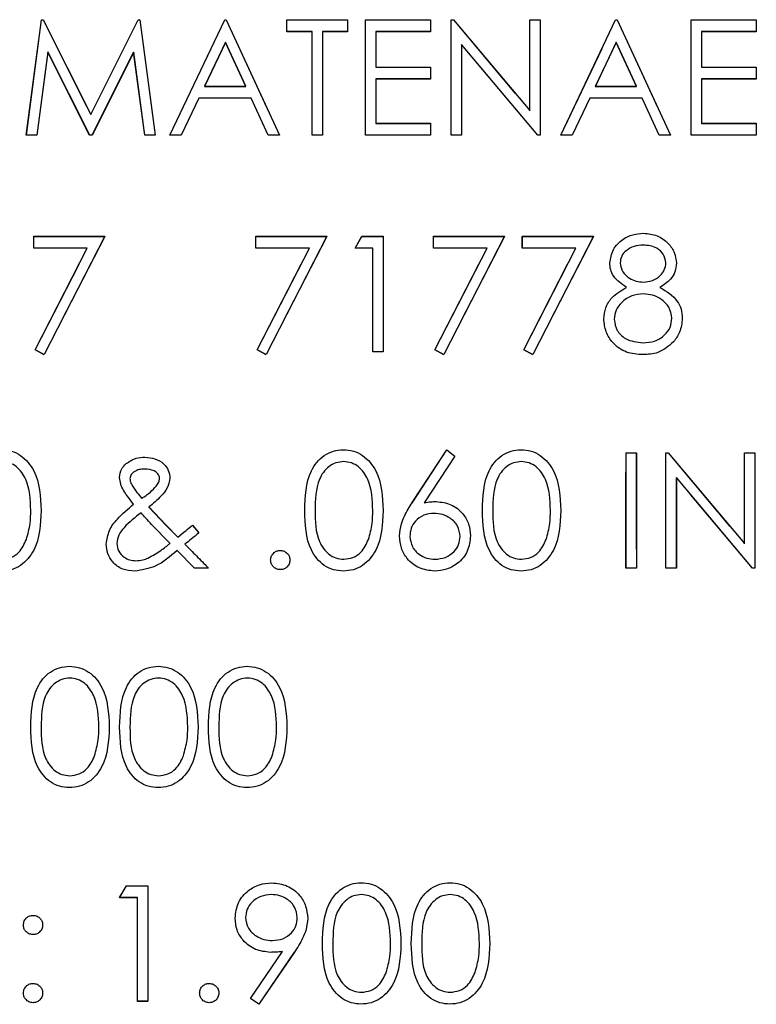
# Model space of a CAD drawing. Header units: inches. Extents: x 220 to 877, y 4 to 174.
# Tile 123 of 256: x 244.568 to 245.334, y 91.867 to 92.89. Entities that reach past the tile are written whole.
import ezdxf

# ---------------------------------------------------------------- set-up
doc = ezdxf.new("R2010")
doc.units = ezdxf.units.IN
doc.header["$LTSCALE"] = 0.5
doc.header["$MEASUREMENT"] = 0
doc.linetypes.add('HIDDEN', pattern=[0.225, 0.15, -0.075])
doc.layers.add('SID-M-H', color=4, linetype='HIDDEN')
doc.layers.add('SID-M-S', color=105, linetype='Continuous')

msp = doc.modelspace()

# ---------------------------------------------------------------- linework, layer by layer
at = {"layer": 'SID-M-H'}
for p, q in [((244.57525, 92.77034), (244.59109, 92.89034)), ((244.59109, 92.89034), (244.59263, 92.89034)), ((244.59263, 92.89034), (244.64217, 92.79188)), ((244.64217, 92.79188), (244.6916, 92.89034)), ((244.6916, 92.89034), (244.69316, 92.89034)), ((244.69316, 92.89034), (244.7091, 92.77034)), ((244.72448, 92.77034), (244.7814, 92.89034)), ((244.7814, 92.89034), (244.78294, 92.89034)), ((244.78294, 92.89034), (244.83833, 92.77034)), ((244.84602, 92.89034), (244.9091, 92.89034)), ((244.84602, 92.87803), (244.84602, 92.89034)), ((244.9091, 92.89034), (244.9091, 92.87803)), ((244.92756, 92.89034), (244.99525, 92.89034)), ((244.92756, 92.77034), (244.92756, 92.89034)), ((244.99525, 92.89034), (244.99525, 92.87803)), ((245.01679, 92.89034), (245.01905, 92.89034)), ((245.01679, 92.77034), (245.01679, 92.89034)), ((245.01905, 92.89034), (245.09833, 92.79589)), ((245.09833, 92.89034), (245.1091, 92.89034)), ((245.09833, 92.79589), (245.09833, 92.89034)), ((245.1091, 92.89034), (245.1091, 92.77034)), ((245.13063, 92.77034), (245.18756, 92.89034)), ((245.18756, 92.89034), (245.1891, 92.89034)), ((245.1891, 92.89034), (245.24448, 92.77034)), ((245.26602, 92.89034), (245.33371, 92.89034)), ((245.26602, 92.77034), (245.26602, 92.89034)), ((245.33371, 92.89034), (245.33371, 92.87803)), ((244.87217, 92.87803), (244.84602, 92.87803)), ((244.87217, 92.77034), (244.87217, 92.87803)), ((244.88294, 92.87803), (244.88294, 92.77034)), ((244.9091, 92.87803), (244.88294, 92.87803)), ((244.93833, 92.87803), (244.93833, 92.84111)), ((244.99525, 92.87803), (244.93833, 92.87803)), ((245.27679, 92.87803), (245.27679, 92.84111)), ((245.33371, 92.87803), (245.27679, 92.87803)), ((244.78205, 92.86695), (244.76032, 92.82111)), ((244.80321, 92.82111), (244.78205, 92.86695)), ((245.10664, 92.77034), (245.02756, 92.86457)), ((245.02756, 92.86457), (245.02756, 92.77034)), ((245.18821, 92.86695), (245.16647, 92.82111)), ((245.20936, 92.82111), (245.18821, 92.86695)), ((244.59756, 92.85688), (244.58609, 92.77034)), ((244.64104, 92.77034), (244.59756, 92.85688)), ((244.68679, 92.85669), (244.64347, 92.77034)), ((244.69828, 92.77034), (244.68679, 92.85669)), ((244.93833, 92.84111), (244.99525, 92.84111)), ((244.99525, 92.84111), (244.99525, 92.8288)), ((245.27679, 92.84111), (245.33371, 92.84111)), ((245.33371, 92.84111), (245.33371, 92.8288)), ((244.93833, 92.8288), (244.93833, 92.78265)), ((244.99525, 92.8288), (244.93833, 92.8288)), ((245.27679, 92.8288), (245.27679, 92.78265)), ((245.33371, 92.8288), (245.27679, 92.8288)), ((244.76032, 92.82111), (244.80321, 92.82111)), ((245.16647, 92.82111), (245.20936, 92.82111)), ((244.75448, 92.8088), (244.73623, 92.77034)), ((244.80888, 92.8088), (244.75448, 92.8088)), ((244.82662, 92.77034), (244.80888, 92.8088)), ((245.16063, 92.8088), (245.14239, 92.77034)), ((245.21503, 92.8088), (245.16063, 92.8088)), ((245.23277, 92.77034), (245.21503, 92.8088)), ((244.93833, 92.78265), (244.99525, 92.78265)), ((244.99525, 92.78265), (244.99525, 92.77034)), ((245.27679, 92.78265), (245.33371, 92.78265)), ((245.33371, 92.78265), (245.33371, 92.77034)), ((244.58609, 92.77034), (244.57525, 92.77034)), ((244.64347, 92.77034), (244.64104, 92.77034)), ((244.7091, 92.77034), (244.69828, 92.77034)), ((244.73623, 92.77034), (244.72448, 92.77034)), ((244.83833, 92.77034), (244.82662, 92.77034)), ((244.88294, 92.77034), (244.87217, 92.77034)), ((244.99525, 92.77034), (244.92756, 92.77034)), ((245.02756, 92.77034), (245.01679, 92.77034)), ((245.1091, 92.77034), (245.10664, 92.77034)), ((245.14239, 92.77034), (245.13063, 92.77034)), ((245.24448, 92.77034), (245.23277, 92.77034)), ((245.33371, 92.77034), (245.26602, 92.77034)), ((244.58294, 92.66534), (244.65679, 92.66534)), ((244.58294, 92.65303), (244.58294, 92.66534)), ((244.65679, 92.66534), (244.59371, 92.54226)), ((244.81371, 92.66534), (244.88756, 92.66534)), ((244.81371, 92.65303), (244.81371, 92.66534)), ((244.88756, 92.66534), (244.82448, 92.54226)), ((244.91679, 92.65303), (244.92383, 92.66534)), ((244.92383, 92.66534), (244.94602, 92.66534)), ((244.94602, 92.66534), (244.94602, 92.54534)), ((244.99833, 92.66534), (245.07217, 92.66534)), ((244.99833, 92.65303), (244.99833, 92.66534)), ((245.07217, 92.66534), (245.0091, 92.54226)), ((245.09063, 92.66534), (245.16448, 92.66534)), ((245.09063, 92.65303), (245.09063, 92.66534)), ((245.16448, 92.66534), (245.1014, 92.54226)), ((244.63857, 92.65303), (244.58294, 92.65303)), ((244.58441, 92.54738), (244.63857, 92.65303)), ((244.86934, 92.65303), (244.81371, 92.65303)), ((244.81518, 92.54738), (244.86934, 92.65303)), ((244.93525, 92.65303), (244.91679, 92.65303)), ((244.93525, 92.54534), (244.93525, 92.65303)), ((245.05395, 92.65303), (244.99833, 92.65303)), ((244.99979, 92.54738), (245.05395, 92.65303)), ((245.14626, 92.65303), (245.09063, 92.65303)), ((245.0921, 92.54738), (245.14626, 92.65303)), ((244.59371, 92.54226), (244.58441, 92.54738)), ((244.82448, 92.54226), (244.81518, 92.54738)), ((244.94602, 92.54534), (244.93525, 92.54534)), ((245.0091, 92.54226), (244.99979, 92.54738)), ((245.1014, 92.54226), (245.0921, 92.54738)), ((244.97635, 92.38866), (245.01217, 92.44342)), ((245.01217, 92.44342), (245.02047, 92.4369)), ((245.19833, 92.44034), (245.2091, 92.44034)), ((245.19833, 92.32034), (245.19833, 92.44034)), ((245.2091, 92.44034), (245.2091, 92.32034)), ((245.23986, 92.44034), (245.24212, 92.44034)), ((245.23986, 92.32034), (245.23986, 92.44034)), ((245.24212, 92.44034), (245.3214, 92.34589)), ((245.3214, 92.44034), (245.33217, 92.44034)), ((245.3214, 92.34589), (245.3214, 92.44034)), ((245.33217, 92.44034), (245.33217, 92.32034)), ((245.02047, 92.4369), (244.98876, 92.38842)), ((245.32972, 92.32034), (245.25063, 92.41457)), ((245.25063, 92.41457), (245.25063, 92.32034)), ((244.7026, 92.38395), (244.72068, 92.36496)), ((244.72465, 92.34616), (244.70539, 92.3658)), ((244.72068, 92.36496), (244.7327, 92.3527)), ((244.74777, 92.36496), (244.75458, 92.35707)), ((244.75001, 92.32034), (244.73198, 92.33871)), ((244.76448, 92.32034), (244.75001, 92.32034)), ((245.2091, 92.32034), (245.19833, 92.32034)), ((245.25063, 92.32034), (245.23986, 92.32034)), ((245.33217, 92.32034), (245.32972, 92.32034)), ((244.67217, 91.97803), (244.67922, 91.99034)), ((244.67922, 91.99034), (244.7014, 91.99034)), ((244.7014, 91.99034), (244.7014, 91.87034)), ((244.69063, 91.97803), (244.67217, 91.97803)), ((244.69063, 91.87034), (244.69063, 91.97803)), ((244.80818, 91.87325), (244.84155, 91.92202)), ((244.85373, 91.9213), (244.81679, 91.86726)), ((244.7014, 91.87034), (244.69063, 91.87034)), ((244.81679, 91.86726), (244.80818, 91.87325))]:
    msp.add_line(p, q, dxfattribs=at)
at = {"layer": 'SID-M-S'}
for p, q in [((244.5753, 92.77049), (244.59114, 92.89049)), ((244.59114, 92.89049), (244.59268, 92.89049)), ((244.59268, 92.89049), (244.64222, 92.79203)), ((244.64222, 92.79203), (244.69165, 92.89049)), ((244.69165, 92.89049), (244.69321, 92.89049)), ((244.69321, 92.89049), (244.70915, 92.77049)), ((244.72453, 92.77049), (244.78146, 92.89049)), ((244.78146, 92.89049), (244.78299, 92.89049)), ((244.78299, 92.89049), (244.83838, 92.77049)), ((244.84607, 92.89049), (244.90915, 92.89049)), ((244.84607, 92.87818), (244.84607, 92.89049)), ((244.90915, 92.89049), (244.90915, 92.87818)), ((244.92761, 92.89049), (244.9953, 92.89049)), ((244.92761, 92.77049), (244.92761, 92.89049)), ((244.9953, 92.89049), (244.9953, 92.87818)), ((245.01684, 92.89049), (245.0191, 92.89049)), ((245.01684, 92.77049), (245.01684, 92.89049)), ((245.0191, 92.89049), (245.09838, 92.79604)), ((245.09838, 92.89049), (245.10915, 92.89049)), ((245.09838, 92.79604), (245.09838, 92.89049)), ((245.10915, 92.89049), (245.10915, 92.77049)), ((245.13069, 92.77049), (245.18761, 92.89049)), ((245.18761, 92.89049), (245.18915, 92.89049)), ((245.18915, 92.89049), (245.24453, 92.77049)), ((245.26607, 92.89049), (245.33376, 92.89049)), ((245.26607, 92.77049), (245.26607, 92.89049)), ((245.33376, 92.89049), (245.33376, 92.87818)), ((244.87222, 92.87818), (244.84607, 92.87818)), ((244.87222, 92.77049), (244.87222, 92.87818)), ((244.88299, 92.87818), (244.88299, 92.77049)), ((244.90915, 92.87818), (244.88299, 92.87818)), ((244.93838, 92.87818), (244.93838, 92.84126)), ((244.9953, 92.87818), (244.93838, 92.87818)), ((245.27684, 92.87818), (245.27684, 92.84126)), ((245.33376, 92.87818), (245.27684, 92.87818)), ((244.7821, 92.8671), (244.76037, 92.82126)), ((244.80326, 92.82126), (244.7821, 92.8671)), ((245.1067, 92.77049), (245.02761, 92.86472)), ((245.02761, 92.86472), (245.02761, 92.77049)), ((245.18826, 92.8671), (245.16653, 92.82126)), ((245.20941, 92.82126), (245.18826, 92.8671)), ((244.59761, 92.85703), (244.58614, 92.77049)), ((244.64109, 92.77049), (244.59761, 92.85703)), ((244.68684, 92.85683), (244.64352, 92.77049)), ((244.69833, 92.77049), (244.68684, 92.85683)), ((244.93838, 92.84126), (244.9953, 92.84126)), ((244.9953, 92.84126), (244.9953, 92.82895)), ((245.27684, 92.84126), (245.33376, 92.84126)), ((245.33376, 92.84126), (245.33376, 92.82895)), ((244.93838, 92.82895), (244.93838, 92.7828)), ((244.9953, 92.82895), (244.93838, 92.82895)), ((245.27684, 92.82895), (245.27684, 92.7828)), ((245.33376, 92.82895), (245.27684, 92.82895)), ((244.76037, 92.82126), (244.80326, 92.82126)), ((245.16653, 92.82126), (245.20941, 92.82126)), ((244.75453, 92.80895), (244.73629, 92.77049)), ((244.80893, 92.80895), (244.75453, 92.80895)), ((244.82667, 92.77049), (244.80893, 92.80895)), ((245.16069, 92.80895), (245.14244, 92.77049)), ((245.21509, 92.80895), (245.16069, 92.80895)), ((245.23283, 92.77049), (245.21509, 92.80895)), ((244.93838, 92.7828), (244.9953, 92.7828)), ((244.9953, 92.7828), (244.9953, 92.77049)), ((245.27684, 92.7828), (245.33376, 92.7828)), ((245.33376, 92.7828), (245.33376, 92.77049)), ((244.58614, 92.77049), (244.5753, 92.77049)), ((244.64352, 92.77049), (244.64109, 92.77049)), ((244.70915, 92.77049), (244.69833, 92.77049)), ((244.73629, 92.77049), (244.72453, 92.77049)), ((244.83838, 92.77049), (244.82667, 92.77049)), ((244.88299, 92.77049), (244.87222, 92.77049)), ((244.9953, 92.77049), (244.92761, 92.77049)), ((245.02761, 92.77049), (245.01684, 92.77049)), ((245.10915, 92.77049), (245.1067, 92.77049)), ((245.14244, 92.77049), (245.13069, 92.77049)), ((245.24453, 92.77049), (245.23283, 92.77049)), ((245.33376, 92.77049), (245.26607, 92.77049)), ((244.58299, 92.66549), (244.65684, 92.66549)), ((244.58299, 92.65318), (244.58299, 92.66549)), ((244.65684, 92.66549), (244.59376, 92.54241)), ((244.81376, 92.66549), (244.88761, 92.66549)), ((244.81376, 92.65318), (244.81376, 92.66549)), ((244.88761, 92.66549), (244.82453, 92.54241)), ((244.91684, 92.65318), (244.92388, 92.66549)), ((244.92388, 92.66549), (244.94607, 92.66549)), ((244.94607, 92.66549), (244.94607, 92.54549)), ((244.99838, 92.66549), (245.07222, 92.66549)), ((244.99838, 92.65318), (244.99838, 92.66549)), ((245.07222, 92.66549), (245.00915, 92.54241)), ((245.09069, 92.66549), (245.16453, 92.66549)), ((245.09069, 92.65318), (245.09069, 92.66549)), ((245.16453, 92.66549), (245.10146, 92.54241)), ((244.63862, 92.65318), (244.58299, 92.65318)), ((244.58446, 92.54753), (244.63862, 92.65318)), ((244.86939, 92.65318), (244.81376, 92.65318)), ((244.81523, 92.54753), (244.86939, 92.65318)), ((244.9353, 92.65318), (244.91684, 92.65318)), ((244.9353, 92.54549), (244.9353, 92.65318)), ((245.054, 92.65318), (244.99838, 92.65318)), ((244.99984, 92.54753), (245.054, 92.65318)), ((245.14631, 92.65318), (245.09069, 92.65318)), ((245.09215, 92.54753), (245.14631, 92.65318)), ((244.59376, 92.54241), (244.58446, 92.54753)), ((244.82453, 92.54241), (244.81523, 92.54753)), ((244.94607, 92.54549), (244.9353, 92.54549)), ((245.00915, 92.54241), (244.99984, 92.54753)), ((245.10146, 92.54241), (245.09215, 92.54753)), ((244.97641, 92.3888), (245.01222, 92.44356)), ((245.01222, 92.44356), (245.02052, 92.43705)), ((245.19838, 92.44049), (245.20915, 92.44049)), ((245.19838, 92.32049), (245.19838, 92.44049)), ((245.20915, 92.44049), (245.20915, 92.32049)), ((245.23992, 92.44049), (245.24218, 92.44049)), ((245.23992, 92.32049), (245.23992, 92.44049)), ((245.24218, 92.44049), (245.32146, 92.34604)), ((245.32146, 92.44049), (245.33222, 92.44049)), ((245.32146, 92.34604), (245.32146, 92.44049)), ((245.33222, 92.44049), (245.33222, 92.32049)), ((245.02052, 92.43705), (244.98881, 92.38856)), ((245.32977, 92.32049), (245.25069, 92.41472)), ((245.25069, 92.41472), (245.25069, 92.32049)), ((244.70266, 92.38409), (244.72073, 92.3651)), ((244.7247, 92.3463), (244.70545, 92.36594)), ((244.72073, 92.3651), (244.73275, 92.35284)), ((244.74783, 92.3651), (244.75463, 92.35722)), ((244.75006, 92.32049), (244.73203, 92.33885)), ((244.76453, 92.32049), (244.75006, 92.32049)), ((245.20915, 92.32049), (245.19838, 92.32049)), ((245.25069, 92.32049), (245.23992, 92.32049)), ((245.33222, 92.32049), (245.32977, 92.32049)), ((244.67222, 91.97818), (244.67927, 91.99049)), ((244.67927, 91.99049), (244.70146, 91.99049)), ((244.70146, 91.99049), (244.70146, 91.87049)), ((244.69069, 91.97818), (244.67222, 91.97818)), ((244.69069, 91.87049), (244.69069, 91.97818)), ((244.80823, 91.8734), (244.8416, 91.92217)), ((244.85379, 91.92145), (244.81684, 91.86741)), ((244.70146, 91.87049), (244.69069, 91.87049)), ((244.81684, 91.86741), (244.80823, 91.8734))]:
    msp.add_line(p, q, dxfattribs=at)
for points, knots in [([(245.18146, 92.63777), (245.18231, 92.64257), (245.18401, 92.6522), (245.19391, 92.66217), (245.20521, 92.66765), (245.21282, 92.66826), (245.21662, 92.66856)], [0, 0, 0, 0, 0.27880576, 0.55845725, 0.77915951, 1, 1, 1, 1]), ([(245.21662, 92.66856), (245.22141, 92.66804), (245.23097, 92.66699), (245.2422, 92.65907), (245.24931, 92.6487), (245.25023, 92.64119), (245.25069, 92.63743)], [0, 0, 0, 0, 0.27992887, 0.55962291, 0.7799456, 1, 1, 1, 1]), ([(245.21602, 92.65626), (245.21287, 92.65604), (245.20657, 92.65562), (245.19885, 92.65119), (245.19324, 92.64503), (245.19256, 92.64008), (245.19222, 92.6376)], [0, 0, 0, 0, 0.2806507, 0.5605655, 0.7806204, 1, 1, 1, 1]), ([(245.23992, 92.63784), (245.23927, 92.64093), (245.23799, 92.64711), (245.22915, 92.65508), (245.221, 92.65581), (245.21602, 92.65626)], [0, 0, 0, 0, 0.2789711, 0.5599188, 1, 1, 1, 1]), ([(245.19898, 92.61234), (245.19383, 92.61576), (245.18663, 92.62053), (245.18206, 92.63062), (245.18166, 92.63539), (245.18146, 92.63777)], [0, 0, 0, 0, 0.5577522, 0.7789324, 1, 1, 1, 1]), ([(245.19222, 92.6376), (245.1929, 92.63442), (245.19424, 92.62803), (245.20137, 92.62199), (245.20885, 92.61835), (245.21392, 92.61798), (245.21646, 92.6178)], [0, 0, 0, 0, 0.2777214, 0.5582236, 0.7790716, 1, 1, 1, 1]), ([(245.21646, 92.6178), (245.21964, 92.61813), (245.226, 92.61881), (245.23371, 92.62368), (245.23875, 92.63038), (245.23953, 92.63536), (245.23992, 92.63784)], [0, 0, 0, 0, 0.280237, 0.5601454, 0.7804348, 1, 1, 1, 1]), ([(245.25069, 92.63743), (245.25042, 92.63444), (245.24988, 92.62846), (245.24419, 92.619), (245.23764, 92.61487), (245.23364, 92.61234)], [0, 0, 0, 0, 0.28015891, 0.56024295, 1, 1, 1, 1]), ([(245.1753, 92.57945), (245.1757, 92.58346), (245.17649, 92.59148), (245.18454, 92.60392), (245.1935, 92.60915), (245.19898, 92.61234)], [0, 0, 0, 0, 0.2799866, 0.5599013, 1, 1, 1, 1]), ([(245.23364, 92.61234), (245.24044, 92.60822), (245.24993, 92.60247), (245.25615, 92.58963), (245.25661, 92.5835), (245.25684, 92.58044)], [0, 0, 0, 0, 0.5582714, 0.7790888, 1, 1, 1, 1]), ([(245.21672, 92.60549), (245.2125, 92.60513), (245.20407, 92.60441), (245.19414, 92.59769), (245.18729, 92.58901), (245.18648, 92.5824), (245.18607, 92.57909)], [0, 0, 0, 0, 0.2802829, 0.5601377, 0.7802983, 1, 1, 1, 1]), ([(245.24607, 92.58022), (245.24537, 92.58421), (245.24395, 92.5922), (245.23544, 92.60012), (245.22619, 92.60482), (245.21988, 92.60526), (245.21672, 92.60549)], [0, 0, 0, 0, 0.2783033, 0.5585094, 0.7791463, 1, 1, 1, 1]), ([(245.2159, 92.54241), (245.2101, 92.54277), (245.19852, 92.5435), (245.185, 92.55323), (245.17685, 92.5659), (245.17582, 92.57494), (245.1753, 92.57945)], [0, 0, 0, 0, 0.2805448, 0.55926917, 0.77981565, 1, 1, 1, 1]), ([(245.18607, 92.57909), (245.18675, 92.57509), (245.1881, 92.56707), (245.19919, 92.55651), (245.20964, 92.5554), (245.21602, 92.55472)], [0, 0, 0, 0, 0.2798334, 0.5601982, 1, 1, 1, 1]), ([(245.21602, 92.55472), (245.22016, 92.555), (245.22841, 92.55557), (245.23836, 92.56187), (245.24491, 92.57052), (245.24568, 92.57699), (245.24607, 92.58022)], [0, 0, 0, 0, 0.2806017, 0.5599618, 0.7801797, 1, 1, 1, 1]), ([(245.25684, 92.58044), (245.25636, 92.57533), (245.25549, 92.5662), (245.25012, 92.55883), (245.24775, 92.55558)], [0, 0, 0, 0, 0.55934596, 1, 1, 1, 1]), ([(245.24775, 92.55558), (245.24258, 92.55119), (245.2333, 92.54331), (245.22124, 92.54268), (245.2159, 92.54241)], [0, 0, 0, 0, 0.5577579, 1, 1, 1, 1]), ([(244.54927, 92.44356), (244.5528, 92.44328), (244.55986, 92.44272), (244.57274, 92.43645), (244.58896, 92.41643), (244.59, 92.39484), (244.59069, 92.38044)], [0, 0, 0, 0, 0.1256001, 0.2511969, 0.5005813, 1, 1, 1, 1]), ([(244.86453, 92.38044), (244.865, 92.39477), (244.86558, 92.4127), (244.87676, 92.43073), (244.88455, 92.43789), (244.89413, 92.44271), (244.90115, 92.44328), (244.90465, 92.44356)], [0, 0, 0, 0, 0.498702, 0.6241765, 0.7494675, 0.8747453, 1, 1, 1, 1]), ([(244.90465, 92.44356), (244.90818, 92.44328), (244.91525, 92.44272), (244.92812, 92.43645), (244.94434, 92.41643), (244.94538, 92.39484), (244.94607, 92.38044)], [0, 0, 0, 0, 0.1256001, 0.2511969, 0.5005813, 1, 1, 1, 1]), ([(245.04915, 92.38044), (245.04961, 92.39477), (245.05019, 92.4127), (245.06138, 92.43073), (245.06917, 92.43789), (245.07875, 92.44271), (245.08576, 92.44328), (245.08927, 92.44356)], [0, 0, 0, 0, 0.498702, 0.6241765, 0.7494675, 0.8747453, 1, 1, 1, 1]), ([(245.08927, 92.44356), (245.0928, 92.44328), (245.09986, 92.44272), (245.11274, 92.43645), (245.12896, 92.41643), (245.13, 92.39484), (245.13069, 92.38044)], [0, 0, 0, 0, 0.1256001, 0.2511969, 0.5005813, 1, 1, 1, 1]), ([(244.57992, 92.38049), (244.57947, 92.39163), (244.57881, 92.40832), (244.56758, 92.42481), (244.55787, 92.43039), (244.55237, 92.43097), (244.54963, 92.43126)], [0, 0, 0, 0, 0.5000715, 0.7490206, 0.8745985, 1, 1, 1, 1]), ([(244.67222, 92.41469), (244.67261, 92.41784), (244.67329, 92.42347), (244.67727, 92.42744), (244.67903, 92.42919)], [0, 0, 0, 0, 0.5587871, 1, 1, 1, 1]), ([(244.67903, 92.42919), (244.68236, 92.43139), (244.68833, 92.43534), (244.69544, 92.43571), (244.69857, 92.43587)], [0, 0, 0, 0, 0.5588421, 1, 1, 1, 1]), ([(244.69857, 92.43587), (244.70209, 92.43556), (244.70913, 92.43495), (244.71781, 92.42983), (244.72345, 92.42241), (244.72417, 92.41688), (244.72453, 92.41412)], [0, 0, 0, 0, 0.28041599, 0.56028693, 0.7803331, 1, 1, 1, 1]), ([(244.90501, 92.43126), (244.90226, 92.43098), (244.89676, 92.43043), (244.88946, 92.42621), (244.88364, 92.42031), (244.8757, 92.4057), (244.87548, 92.39169), (244.8753, 92.38049)], [0, 0, 0, 0, 0.1251388, 0.2504182, 0.3755189, 0.5008471, 1, 1, 1, 1]), ([(244.9353, 92.38049), (244.93486, 92.39163), (244.93419, 92.40832), (244.92296, 92.42481), (244.91325, 92.43039), (244.90776, 92.43097), (244.90501, 92.43126)], [0, 0, 0, 0, 0.5000715, 0.7490206, 0.8745985, 1, 1, 1, 1]), ([(245.08963, 92.43126), (245.08688, 92.43098), (245.08137, 92.43043), (245.07408, 92.42621), (245.06825, 92.42031), (245.06031, 92.4057), (245.06009, 92.39169), (245.05992, 92.38049)], [0, 0, 0, 0, 0.12513878, 0.25041818, 0.37551888, 0.50084712, 1, 1, 1, 1]), ([(245.11992, 92.38049), (245.11947, 92.39163), (245.11881, 92.40832), (245.10758, 92.42481), (245.09787, 92.43039), (245.09237, 92.43097), (245.08963, 92.43126)], [0, 0, 0, 0, 0.5000715, 0.7490206, 0.8745985, 1, 1, 1, 1]), ([(244.69816, 92.42356), (244.69628, 92.42347), (244.69251, 92.42328), (244.68768, 92.4212), (244.68383, 92.41794), (244.68327, 92.41499), (244.68299, 92.41352)], [0, 0, 0, 0, 0.281036, 0.5613948, 0.7814436, 1, 1, 1, 1]), ([(244.71376, 92.41376), (244.71368, 92.41461), (244.71351, 92.41631), (244.71162, 92.41922), (244.70674, 92.42285), (244.70159, 92.42328), (244.69816, 92.42356)], [0, 0, 0, 0, 0.1254023, 0.2510874, 0.5013788, 1, 1, 1, 1]), ([(244.68672, 92.38698), (244.68451, 92.38983), (244.68086, 92.39454), (244.67619, 92.40135), (244.67296, 92.40769), (244.67247, 92.41236), (244.67222, 92.41469)], [0, 0, 0, 0, 0.3403906, 0.5606151, 0.7804878, 1, 1, 1, 1]), ([(244.68299, 92.41352), (244.68307, 92.41236), (244.68322, 92.41029), (244.68415, 92.40844), (244.68456, 92.40763)], [0, 0, 0, 0, 0.55955366, 1, 1, 1, 1]), ([(244.68456, 92.40763), (244.68637, 92.40476), (244.68962, 92.39965), (244.69355, 92.39504), (244.69528, 92.39301)], [0, 0, 0, 0, 0.5598979, 1, 1, 1, 1]), ([(244.72453, 92.41412), (244.72384, 92.41058), (244.72246, 92.40349), (244.71395, 92.39356), (244.70694, 92.38768), (244.70266, 92.38409)], [0, 0, 0, 0, 0.2783837, 0.5586559, 1, 1, 1, 1]), ([(244.71023, 92.40582), (244.71124, 92.40716), (244.71304, 92.40954), (244.71354, 92.41247), (244.71376, 92.41376)], [0, 0, 0, 0, 0.5610412, 1, 1, 1, 1]), ([(244.69528, 92.39301), (244.69834, 92.39509), (244.70381, 92.39881), (244.70827, 92.40368), (244.71023, 92.40582)], [0, 0, 0, 0, 0.5601646, 1, 1, 1, 1]), ([(244.65838, 92.34561), (244.6591, 92.35044), (244.66053, 92.36012), (244.67144, 92.37412), (244.68092, 92.3821), (244.68672, 92.38698)], [0, 0, 0, 0, 0.2789472, 0.5588299, 1, 1, 1, 1]), ([(244.96299, 92.35395), (244.96342, 92.35824), (244.96412, 92.36531), (244.96793, 92.37446), (244.97189, 92.3818), (244.9749, 92.38647), (244.97641, 92.3888)], [0, 0, 0, 0, 0.3393742, 0.5594856, 0.7797313, 1, 1, 1, 1]), ([(244.98881, 92.38856), (244.99112, 92.38893), (244.99524, 92.38957), (244.99941, 92.38967), (245.00124, 92.38972)], [0, 0, 0, 0, 0.5599103, 1, 1, 1, 1]), ([(245.00124, 92.38972), (245.0065, 92.38912), (245.01701, 92.38792), (245.02871, 92.37829), (245.0358, 92.36656), (245.03649, 92.3583), (245.03684, 92.35417)], [0, 0, 0, 0, 0.2796384, 0.5593258, 0.7795267, 1, 1, 1, 1]), ([(244.59069, 92.38044), (244.59002, 92.36604), (244.58901, 92.34444), (244.5727, 92.32455), (244.55986, 92.31827), (244.5528, 92.3177), (244.54927, 92.31741)], [0, 0, 0, 0, 0.4994065, 0.7487427, 0.8743724, 1, 1, 1, 1]), ([(244.57537, 92.35032), (244.5769, 92.35585), (244.57963, 92.36574), (244.57983, 92.37598), (244.57992, 92.38049)], [0, 0, 0, 0, 0.5595988, 1, 1, 1, 1]), ([(244.69458, 92.37796), (244.68834, 92.37321), (244.67964, 92.36658), (244.67086, 92.35526), (244.66972, 92.34914), (244.66915, 92.34609)], [0, 0, 0, 0, 0.561001, 0.7810545, 1, 1, 1, 1]), ([(244.70545, 92.36594), (244.70339, 92.36816), (244.69971, 92.37212), (244.69615, 92.37618), (244.69458, 92.37796)], [0, 0, 0, 0, 0.55999756, 1, 1, 1, 1]), ([(244.90465, 92.31741), (244.90115, 92.3177), (244.89415, 92.31827), (244.8814, 92.32455), (244.86564, 92.34471), (244.86498, 92.36614), (244.86453, 92.38044)], [0, 0, 0, 0, 0.1255507, 0.25109, 0.5002501, 1, 1, 1, 1]), ([(244.8753, 92.38049), (244.87539, 92.36927), (244.87552, 92.35247), (244.88705, 92.33609), (244.89678, 92.3306), (244.90227, 92.33001), (244.90501, 92.32972)], [0, 0, 0, 0, 0.5002912, 0.749086, 0.8746062, 1, 1, 1, 1]), ([(244.94607, 92.38044), (244.9454, 92.36604), (244.9444, 92.34444), (244.92808, 92.32455), (244.91524, 92.31827), (244.90818, 92.3177), (244.90465, 92.31741)], [0, 0, 0, 0, 0.4994065, 0.7487427, 0.8743724, 1, 1, 1, 1]), ([(244.93076, 92.35032), (244.93229, 92.35585), (244.93502, 92.36574), (244.93522, 92.37598), (244.9353, 92.38049)], [0, 0, 0, 0, 0.55959879, 1, 1, 1, 1]), ([(244.99898, 92.37741), (244.99532, 92.3771), (244.98802, 92.37647), (244.97964, 92.37015), (244.97455, 92.3621), (244.97403, 92.35638), (244.97376, 92.35352)], [0, 0, 0, 0, 0.2801275, 0.5595148, 0.7797192, 1, 1, 1, 1]), ([(245.02607, 92.35352), (245.02552, 92.35728), (245.02441, 92.36481), (245.01653, 92.3724), (245.00785, 92.37678), (245.00194, 92.3772), (244.99898, 92.37741)], [0, 0, 0, 0, 0.2787544, 0.558605, 0.7791474, 1, 1, 1, 1]), ([(245.08927, 92.31741), (245.08577, 92.3177), (245.07876, 92.31827), (245.06602, 92.32455), (245.05026, 92.34471), (245.04959, 92.36614), (245.04915, 92.38044)], [0, 0, 0, 0, 0.1255507, 0.25109, 0.5002501, 1, 1, 1, 1]), ([(245.05992, 92.38049), (245.06001, 92.36927), (245.06014, 92.35247), (245.07166, 92.33609), (245.08139, 92.3306), (245.08688, 92.33001), (245.08963, 92.32972)], [0, 0, 0, 0, 0.5002912, 0.749086, 0.8746062, 1, 1, 1, 1]), ([(245.13069, 92.38044), (245.13002, 92.36604), (245.12901, 92.34444), (245.1127, 92.32455), (245.09986, 92.31827), (245.0928, 92.3177), (245.08927, 92.31741)], [0, 0, 0, 0, 0.49940654, 0.74874274, 0.87437238, 1, 1, 1, 1]), ([(245.11537, 92.35032), (245.1169, 92.35585), (245.11963, 92.36574), (245.11983, 92.37598), (245.11992, 92.38049)], [0, 0, 0, 0, 0.55959879, 1, 1, 1, 1]), ([(244.73275, 92.35284), (244.73557, 92.35513), (244.7406, 92.35921), (244.74562, 92.3633), (244.74783, 92.3651)], [0, 0, 0, 0, 0.5600003, 1, 1, 1, 1]), ([(244.75463, 92.35722), (244.75191, 92.35501), (244.74706, 92.35107), (244.74222, 92.34713), (244.74009, 92.34539)], [0, 0, 0, 0, 0.56000042, 1, 1, 1, 1]), ([(244.54963, 92.32972), (244.55291, 92.33013), (244.55946, 92.33095), (244.56959, 92.3378), (244.57318, 92.34558), (244.57537, 92.35032)], [0, 0, 0, 0, 0.2802572, 0.5607811, 1, 1, 1, 1]), ([(244.66915, 92.34609), (244.66959, 92.34331), (244.67048, 92.33774), (244.67618, 92.33201), (244.68259, 92.32867), (244.68698, 92.32834), (244.68917, 92.32818)], [0, 0, 0, 0, 0.2787007, 0.55877779, 0.77925757, 1, 1, 1, 1]), ([(244.70167, 92.33097), (244.7062, 92.33348), (244.7143, 92.33797), (244.72152, 92.34376), (244.7247, 92.3463)], [0, 0, 0, 0, 0.5597079, 1, 1, 1, 1]), ([(244.90501, 92.32972), (244.90829, 92.33013), (244.91485, 92.33095), (244.92498, 92.3378), (244.92857, 92.34558), (244.93076, 92.35032)], [0, 0, 0, 0, 0.2802572, 0.56078111, 1, 1, 1, 1]), ([(244.99934, 92.31741), (244.99397, 92.31805), (244.98324, 92.31934), (244.97112, 92.32909), (244.96425, 92.34131), (244.96341, 92.34974), (244.96299, 92.35395)], [0, 0, 0, 0, 0.2796696, 0.5590848, 0.7795576, 1, 1, 1, 1]), ([(244.97376, 92.35352), (244.97428, 92.34983), (244.97531, 92.34245), (244.9828, 92.33484), (244.99123, 92.33038), (244.99702, 92.32994), (244.99992, 92.32972)], [0, 0, 0, 0, 0.279059, 0.5588204, 0.7793034, 1, 1, 1, 1]), ([(245.03684, 92.35417), (245.03622, 92.34867), (245.03498, 92.33769), (245.02474, 92.32553), (245.01224, 92.31862), (245.00364, 92.31781), (244.99934, 92.31741)], [0, 0, 0, 0, 0.2796308, 0.5589603, 0.7794783, 1, 1, 1, 1]), ([(244.99992, 92.32972), (245.0036, 92.33009), (245.01097, 92.33082), (245.01952, 92.33698), (245.02516, 92.34483), (245.02577, 92.35062), (245.02607, 92.35352)], [0, 0, 0, 0, 0.280018, 0.5598526, 0.7799871, 1, 1, 1, 1]), ([(245.08963, 92.32972), (245.09291, 92.33013), (245.09946, 92.33095), (245.10959, 92.3378), (245.11318, 92.34558), (245.11537, 92.35032)], [0, 0, 0, 0, 0.2802572, 0.56078111, 1, 1, 1, 1]), ([(244.68797, 92.31741), (244.68366, 92.31777), (244.67505, 92.31848), (244.66506, 92.32585), (244.65921, 92.33547), (244.65866, 92.34223), (244.65838, 92.34561)], [0, 0, 0, 0, 0.2801932, 0.5593268, 0.7795469, 1, 1, 1, 1]), ([(244.73203, 92.33885), (244.72481, 92.33259), (244.71195, 92.32145), (244.69527, 92.31864), (244.68797, 92.31741)], [0, 0, 0, 0, 0.5620587, 1, 1, 1, 1]), ([(244.74009, 92.34539), (244.74261, 92.34282), (244.74711, 92.33824), (244.75161, 92.33366), (244.75359, 92.33164)], [0, 0, 0, 0, 0.5599998, 1, 1, 1, 1]), ([(244.82915, 92.32895), (244.82932, 92.33042), (244.82967, 92.33337), (244.83239, 92.33664), (244.83567, 92.33864), (244.83799, 92.33885), (244.83915, 92.33895)], [0, 0, 0, 0, 0.27957625, 0.55928373, 0.7795524, 1, 1, 1, 1]), ([(244.83915, 92.33895), (244.84063, 92.33878), (244.84359, 92.33845), (244.84682, 92.33569), (244.84887, 92.33244), (244.84906, 92.33011), (244.84915, 92.32895)], [0, 0, 0, 0, 0.2796016, 0.559212, 0.7794752, 1, 1, 1, 1]), ([(244.68917, 92.32818), (244.69159, 92.32834), (244.69591, 92.32862), (244.69991, 92.33025), (244.70167, 92.33097)], [0, 0, 0, 0, 0.5597658, 1, 1, 1, 1]), ([(244.75359, 92.33164), (244.75564, 92.32956), (244.7593, 92.32586), (244.76293, 92.32213), (244.76453, 92.32049)], [0, 0, 0, 0, 0.5600009, 1, 1, 1, 1]), ([(244.83915, 92.31895), (244.83768, 92.31913), (244.83473, 92.31949), (244.83148, 92.32221), (244.82947, 92.32548), (244.82926, 92.32779), (244.82915, 92.32895)], [0, 0, 0, 0, 0.2795812, 0.5591432, 0.7795754, 1, 1, 1, 1]), ([(244.84915, 92.32895), (244.84897, 92.32747), (244.84862, 92.32452), (244.84589, 92.32128), (244.84262, 92.31926), (244.84031, 92.31905), (244.83915, 92.31895)], [0, 0, 0, 0, 0.2794691, 0.5593578, 0.7796739, 1, 1, 1, 1]), ([(244.57992, 92.15544), (244.58038, 92.16977), (244.58096, 92.1877), (244.59215, 92.20573), (244.59994, 92.21289), (244.60951, 92.21771), (244.61653, 92.21828), (244.62004, 92.21856)], [0, 0, 0, 0, 0.498702, 0.6241765, 0.7494675, 0.8747453, 1, 1, 1, 1]), ([(244.62004, 92.21856), (244.62357, 92.21828), (244.63063, 92.21772), (244.64351, 92.21145), (244.65973, 92.19143), (244.66076, 92.16984), (244.66146, 92.15544)], [0, 0, 0, 0, 0.1256001, 0.2511969, 0.5005813, 1, 1, 1, 1]), ([(244.67222, 92.15544), (244.67269, 92.16977), (244.67327, 92.1877), (244.68445, 92.20573), (244.69224, 92.21289), (244.70182, 92.21771), (244.70884, 92.21828), (244.71234, 92.21856)], [0, 0, 0, 0, 0.49870204, 0.62417652, 0.74946749, 0.87474529, 1, 1, 1, 1]), ([(244.71234, 92.21856), (244.71588, 92.21828), (244.72294, 92.21772), (244.73582, 92.21145), (244.75204, 92.19143), (244.75307, 92.16984), (244.75376, 92.15544)], [0, 0, 0, 0, 0.1256001, 0.2511969, 0.5005813, 1, 1, 1, 1]), ([(244.76453, 92.15544), (244.765, 92.16977), (244.76558, 92.1877), (244.77676, 92.20573), (244.78455, 92.21289), (244.79413, 92.21771), (244.80115, 92.21828), (244.80465, 92.21856)], [0, 0, 0, 0, 0.498702, 0.6241765, 0.7494675, 0.8747453, 1, 1, 1, 1]), ([(244.80465, 92.21856), (244.80818, 92.21828), (244.81525, 92.21772), (244.82812, 92.21145), (244.84434, 92.19143), (244.84538, 92.16984), (244.84607, 92.15544)], [0, 0, 0, 0, 0.1256001, 0.2511969, 0.5005813, 1, 1, 1, 1]), ([(244.6204, 92.20626), (244.61765, 92.20598), (244.61214, 92.20543), (244.60485, 92.20121), (244.59902, 92.19531), (244.59108, 92.1807), (244.59086, 92.16669), (244.59069, 92.15549)], [0, 0, 0, 0, 0.1251388, 0.2504182, 0.3755189, 0.5008471, 1, 1, 1, 1]), ([(244.65069, 92.15549), (244.65024, 92.16663), (244.64958, 92.18332), (244.63835, 92.19981), (244.62864, 92.20539), (244.62314, 92.20597), (244.6204, 92.20626)], [0, 0, 0, 0, 0.50007152, 0.74902056, 0.87459845, 1, 1, 1, 1]), ([(244.71271, 92.20626), (244.70995, 92.20598), (244.70445, 92.20543), (244.69715, 92.20121), (244.69133, 92.19531), (244.68339, 92.1807), (244.68317, 92.16669), (244.68299, 92.15549)], [0, 0, 0, 0, 0.12513878, 0.25041818, 0.37551888, 0.50084712, 1, 1, 1, 1]), ([(244.74299, 92.15549), (244.74255, 92.16663), (244.74188, 92.18332), (244.73065, 92.19981), (244.72095, 92.20539), (244.71545, 92.20597), (244.71271, 92.20626)], [0, 0, 0, 0, 0.5000715, 0.7490206, 0.8745985, 1, 1, 1, 1]), ([(244.80501, 92.20626), (244.80226, 92.20598), (244.79676, 92.20543), (244.78946, 92.20121), (244.78364, 92.19531), (244.7757, 92.1807), (244.77548, 92.16669), (244.7753, 92.15549)], [0, 0, 0, 0, 0.1251388, 0.2504182, 0.3755189, 0.5008471, 1, 1, 1, 1]), ([(244.8353, 92.15549), (244.83486, 92.16663), (244.83419, 92.18332), (244.82296, 92.19981), (244.81325, 92.20539), (244.80776, 92.20597), (244.80501, 92.20626)], [0, 0, 0, 0, 0.5000715, 0.7490206, 0.8745985, 1, 1, 1, 1]), ([(244.62004, 92.09241), (244.61654, 92.0927), (244.60953, 92.09327), (244.59679, 92.09955), (244.58103, 92.11971), (244.58036, 92.14114), (244.57992, 92.15544)], [0, 0, 0, 0, 0.1255507, 0.25109, 0.5002501, 1, 1, 1, 1]), ([(244.59069, 92.15549), (244.59077, 92.14427), (244.59091, 92.12747), (244.60243, 92.11109), (244.61216, 92.1056), (244.61765, 92.10501), (244.6204, 92.10472)], [0, 0, 0, 0, 0.5002912, 0.749086, 0.8746062, 1, 1, 1, 1]), ([(244.66146, 92.15544), (244.66079, 92.14104), (244.65978, 92.11944), (244.64347, 92.09955), (244.63062, 92.09327), (244.62357, 92.0927), (244.62004, 92.09241)], [0, 0, 0, 0, 0.4994065, 0.7487427, 0.8743724, 1, 1, 1, 1]), ([(244.64614, 92.12532), (244.64767, 92.13085), (244.6504, 92.14074), (244.6506, 92.15098), (244.65069, 92.15549)], [0, 0, 0, 0, 0.55959879, 1, 1, 1, 1]), ([(244.71234, 92.09241), (244.70884, 92.0927), (244.70184, 92.09327), (244.6891, 92.09955), (244.67333, 92.11971), (244.67267, 92.14114), (244.67222, 92.15544)], [0, 0, 0, 0, 0.1255507, 0.25109, 0.5002501, 1, 1, 1, 1]), ([(244.68299, 92.15549), (244.68308, 92.14427), (244.68321, 92.12747), (244.69474, 92.11109), (244.70447, 92.1056), (244.70996, 92.10501), (244.71271, 92.10472)], [0, 0, 0, 0, 0.5002912, 0.749086, 0.8746062, 1, 1, 1, 1]), ([(244.75376, 92.15544), (244.75309, 92.14104), (244.75209, 92.11944), (244.73577, 92.09955), (244.72293, 92.09327), (244.71587, 92.0927), (244.71234, 92.09241)], [0, 0, 0, 0, 0.49940654, 0.74874274, 0.87437238, 1, 1, 1, 1]), ([(244.73845, 92.12532), (244.73998, 92.13085), (244.74271, 92.14074), (244.74291, 92.15098), (244.74299, 92.15549)], [0, 0, 0, 0, 0.5595988, 1, 1, 1, 1]), ([(244.80465, 92.09241), (244.80115, 92.0927), (244.79415, 92.09327), (244.7814, 92.09955), (244.76564, 92.11971), (244.76498, 92.14114), (244.76453, 92.15544)], [0, 0, 0, 0, 0.1255507, 0.25109, 0.5002501, 1, 1, 1, 1]), ([(244.7753, 92.15549), (244.77539, 92.14427), (244.77552, 92.12747), (244.78705, 92.11109), (244.79678, 92.1056), (244.80227, 92.10501), (244.80501, 92.10472)], [0, 0, 0, 0, 0.5002912, 0.749086, 0.8746062, 1, 1, 1, 1]), ([(244.84607, 92.15544), (244.8454, 92.14104), (244.8444, 92.11944), (244.82808, 92.09955), (244.81524, 92.09327), (244.80818, 92.0927), (244.80465, 92.09241)], [0, 0, 0, 0, 0.4994065, 0.7487427, 0.8743724, 1, 1, 1, 1]), ([(244.83076, 92.12532), (244.83229, 92.13085), (244.83502, 92.14074), (244.83522, 92.15098), (244.8353, 92.15549)], [0, 0, 0, 0, 0.5595988, 1, 1, 1, 1]), ([(244.6204, 92.10472), (244.62368, 92.10513), (244.63023, 92.10595), (244.64036, 92.1128), (244.64395, 92.12058), (244.64614, 92.12532)], [0, 0, 0, 0, 0.2802572, 0.56078111, 1, 1, 1, 1]), ([(244.71271, 92.10472), (244.71598, 92.10513), (244.72254, 92.10595), (244.73267, 92.1128), (244.73626, 92.12058), (244.73845, 92.12532)], [0, 0, 0, 0, 0.2802572, 0.5607811, 1, 1, 1, 1]), ([(244.80501, 92.10472), (244.80829, 92.10513), (244.81485, 92.10595), (244.82498, 92.1128), (244.82857, 92.12058), (244.83076, 92.12532)], [0, 0, 0, 0, 0.2802572, 0.5607811, 1, 1, 1, 1]), ([(244.79222, 91.95681), (244.79288, 91.96235), (244.79419, 91.97343), (244.80479, 91.98548), (244.81741, 91.99236), (244.82608, 91.99316), (244.83042, 91.99356)], [0, 0, 0, 0, 0.27953837, 0.55885101, 0.77945231, 1, 1, 1, 1]), ([(244.83042, 91.99356), (244.83588, 91.99292), (244.84678, 91.99164), (244.85915, 91.98185), (244.86631, 91.96953), (244.86718, 91.96097), (244.86761, 91.95669)], [0, 0, 0, 0, 0.2797299, 0.5591633, 0.7796116, 1, 1, 1, 1]), ([(244.88299, 91.93044), (244.88346, 91.94477), (244.88404, 91.9627), (244.89522, 91.98073), (244.90301, 91.98789), (244.91259, 91.99271), (244.91961, 91.99328), (244.92311, 91.99356)], [0, 0, 0, 0, 0.498702, 0.6241765, 0.7494675, 0.8747453, 1, 1, 1, 1]), ([(244.92311, 91.99356), (244.92665, 91.99328), (244.93371, 91.99272), (244.94659, 91.98645), (244.96281, 91.96643), (244.96384, 91.94484), (244.96453, 91.93044)], [0, 0, 0, 0, 0.1256001, 0.2511969, 0.5005813, 1, 1, 1, 1]), ([(244.9753, 91.93044), (244.97577, 91.94477), (244.97635, 91.9627), (244.98753, 91.98073), (244.99532, 91.98789), (245.0049, 91.99271), (245.01191, 91.99328), (245.01542, 91.99356)], [0, 0, 0, 0, 0.498702, 0.6241765, 0.7494675, 0.8747453, 1, 1, 1, 1]), ([(245.01542, 91.99356), (245.01895, 91.99328), (245.02602, 91.99272), (245.03889, 91.98645), (245.05511, 91.96643), (245.05615, 91.94484), (245.05684, 91.93044)], [0, 0, 0, 0, 0.1256001, 0.2511969, 0.5005813, 1, 1, 1, 1]), ([(244.82987, 91.98126), (244.82613, 91.98089), (244.81865, 91.98017), (244.80985, 91.97412), (244.80396, 91.96624), (244.80331, 91.96035), (244.80299, 91.95741)], [0, 0, 0, 0, 0.2800921, 0.5600105, 0.7801305, 1, 1, 1, 1]), ([(244.85684, 91.95741), (244.85628, 91.96115), (244.85517, 91.96866), (244.84735, 91.97624), (244.83871, 91.98063), (244.83282, 91.98105), (244.82987, 91.98126)], [0, 0, 0, 0, 0.2787219, 0.5585693, 0.7791712, 1, 1, 1, 1]), ([(244.92347, 91.98126), (244.92072, 91.98098), (244.91522, 91.98043), (244.90792, 91.97621), (244.9021, 91.97031), (244.89416, 91.9557), (244.89394, 91.94169), (244.89376, 91.93049)], [0, 0, 0, 0, 0.1251388, 0.2504182, 0.3755189, 0.5008471, 1, 1, 1, 1]), ([(244.95376, 91.93049), (244.95332, 91.94163), (244.95265, 91.95832), (244.94142, 91.97481), (244.93171, 91.98039), (244.92622, 91.98097), (244.92347, 91.98126)], [0, 0, 0, 0, 0.5000715, 0.7490206, 0.8745985, 1, 1, 1, 1]), ([(245.01578, 91.98126), (245.01303, 91.98098), (245.00753, 91.98043), (245.00023, 91.97621), (244.99441, 91.97031), (244.98647, 91.9557), (244.98625, 91.94169), (244.98607, 91.93049)], [0, 0, 0, 0, 0.1251388, 0.2504182, 0.3755189, 0.5008471, 1, 1, 1, 1]), ([(245.04607, 91.93049), (245.04563, 91.94163), (245.04496, 91.95832), (245.03373, 91.97481), (245.02402, 91.98039), (245.01853, 91.98097), (245.01578, 91.98126)], [0, 0, 0, 0, 0.5000715, 0.7490206, 0.8745985, 1, 1, 1, 1]), ([(244.57222, 91.94972), (244.57241, 91.95119), (244.57277, 91.95413), (244.57549, 91.95739), (244.57876, 91.95939), (244.58107, 91.95961), (244.58222, 91.95972)], [0, 0, 0, 0, 0.2795852, 0.5594544, 0.7796968, 1, 1, 1, 1]), ([(244.58222, 91.95972), (244.5837, 91.95955), (244.58666, 91.95921), (244.5899, 91.95646), (244.59195, 91.95321), (244.59213, 91.95088), (244.59222, 91.94972)], [0, 0, 0, 0, 0.2796016, 0.559212, 0.7794752, 1, 1, 1, 1]), ([(244.80299, 91.95741), (244.8036, 91.95359), (244.80482, 91.94594), (244.81305, 91.93842), (244.82196, 91.93418), (244.82797, 91.93377), (244.83097, 91.93356)], [0, 0, 0, 0, 0.2784725, 0.5584236, 0.7790976, 1, 1, 1, 1]), ([(244.83097, 91.93356), (244.83468, 91.93386), (244.84207, 91.93446), (244.85071, 91.94063), (244.85601, 91.94872), (244.85656, 91.95451), (244.85684, 91.95741)], [0, 0, 0, 0, 0.2803193, 0.5595299, 0.7797528, 1, 1, 1, 1]), ([(244.58222, 91.93972), (244.58075, 91.93989), (244.5778, 91.94024), (244.57454, 91.94296), (244.57253, 91.94624), (244.57233, 91.94856), (244.57222, 91.94972)], [0, 0, 0, 0, 0.2796468, 0.5592988, 0.77961483, 1, 1, 1, 1]), ([(244.59222, 91.94972), (244.59206, 91.94824), (244.59173, 91.94528), (244.58898, 91.94204), (244.58571, 91.94001), (244.58339, 91.93982), (244.58222, 91.93972)], [0, 0, 0, 0, 0.2795175, 0.5593264, 0.7795441, 1, 1, 1, 1]), ([(244.82898, 91.92126), (244.82364, 91.92183), (244.81295, 91.92298), (244.80085, 91.93244), (244.79334, 91.94421), (244.7926, 91.95261), (244.79222, 91.95681)], [0, 0, 0, 0, 0.2798143, 0.5594885, 0.7796351, 1, 1, 1, 1]), ([(244.86761, 91.95669), (244.86717, 91.95234), (244.86645, 91.94517), (244.86252, 91.93592), (244.85846, 91.9285), (244.85535, 91.9238), (244.85379, 91.92145)], [0, 0, 0, 0, 0.3392949, 0.5594254, 0.7796947, 1, 1, 1, 1]), ([(244.92311, 91.86741), (244.91961, 91.8677), (244.91261, 91.86827), (244.89987, 91.87455), (244.8841, 91.89471), (244.88344, 91.91614), (244.88299, 91.93044)], [0, 0, 0, 0, 0.12555073, 0.25109, 0.50025013, 1, 1, 1, 1]), ([(244.89376, 91.93049), (244.89385, 91.91927), (244.89398, 91.90247), (244.90551, 91.88609), (244.91524, 91.8806), (244.92073, 91.88001), (244.92347, 91.87972)], [0, 0, 0, 0, 0.50029125, 0.74908604, 0.87460621, 1, 1, 1, 1]), ([(244.96453, 91.93044), (244.96386, 91.91604), (244.96286, 91.89444), (244.94654, 91.87455), (244.9337, 91.86827), (244.92664, 91.8677), (244.92311, 91.86741)], [0, 0, 0, 0, 0.4994065, 0.7487427, 0.8743724, 1, 1, 1, 1]), ([(244.94922, 91.90032), (244.95075, 91.90585), (244.95348, 91.91574), (244.95368, 91.92598), (244.95376, 91.93049)], [0, 0, 0, 0, 0.5595988, 1, 1, 1, 1]), ([(245.01542, 91.86741), (245.01192, 91.8677), (245.00492, 91.86827), (244.99217, 91.87455), (244.97641, 91.89471), (244.97575, 91.91614), (244.9753, 91.93044)], [0, 0, 0, 0, 0.1255507, 0.25109, 0.5002501, 1, 1, 1, 1]), ([(244.98607, 91.93049), (244.98616, 91.91927), (244.98629, 91.90247), (244.99781, 91.88609), (245.00755, 91.8806), (245.01304, 91.88001), (245.01578, 91.87972)], [0, 0, 0, 0, 0.5002912, 0.749086, 0.8746062, 1, 1, 1, 1]), ([(245.05684, 91.93044), (245.05617, 91.91604), (245.05516, 91.89444), (245.03885, 91.87455), (245.02601, 91.86827), (245.01895, 91.8677), (245.01542, 91.86741)], [0, 0, 0, 0, 0.4994065, 0.7487427, 0.8743724, 1, 1, 1, 1]), ([(245.04153, 91.90032), (245.04306, 91.90585), (245.04579, 91.91574), (245.04598, 91.92598), (245.04607, 91.93049)], [0, 0, 0, 0, 0.5595988, 1, 1, 1, 1]), ([(244.8416, 91.92217), (244.83925, 91.92189), (244.83506, 91.92138), (244.83084, 91.9213), (244.82898, 91.92126)], [0, 0, 0, 0, 0.5599442, 1, 1, 1, 1]), ([(244.92347, 91.87972), (244.92675, 91.88013), (244.93331, 91.88095), (244.94344, 91.8878), (244.94703, 91.89558), (244.94922, 91.90032)], [0, 0, 0, 0, 0.2802572, 0.5607811, 1, 1, 1, 1]), ([(245.01578, 91.87972), (245.01906, 91.88013), (245.02562, 91.88095), (245.03575, 91.8878), (245.03934, 91.89558), (245.04153, 91.90032)], [0, 0, 0, 0, 0.2802572, 0.5607811, 1, 1, 1, 1]), ([(244.57222, 91.87895), (244.5724, 91.88042), (244.57275, 91.88337), (244.57547, 91.88664), (244.57875, 91.88864), (244.58107, 91.88885), (244.58222, 91.88895)], [0, 0, 0, 0, 0.2795762, 0.5592837, 0.7795524, 1, 1, 1, 1]), ([(244.58222, 91.88895), (244.5837, 91.88878), (244.58666, 91.88845), (244.5899, 91.88569), (244.59195, 91.88244), (244.59213, 91.88011), (244.59222, 91.87895)], [0, 0, 0, 0, 0.2796016, 0.559212, 0.7794752, 1, 1, 1, 1]), ([(244.7553, 91.87895), (244.75548, 91.88042), (244.75583, 91.88337), (244.75854, 91.88664), (244.76182, 91.88864), (244.76414, 91.88885), (244.7653, 91.88895)], [0, 0, 0, 0, 0.2795762, 0.5592837, 0.7795524, 1, 1, 1, 1]), ([(244.7653, 91.88895), (244.76678, 91.88878), (244.76974, 91.88845), (244.77297, 91.88569), (244.77503, 91.88244), (244.77521, 91.88011), (244.7753, 91.87895)], [0, 0, 0, 0, 0.2796016, 0.559212, 0.7794752, 1, 1, 1, 1]), ([(244.58222, 91.86895), (244.58075, 91.86913), (244.57781, 91.86949), (244.57456, 91.87221), (244.57255, 91.87548), (244.57233, 91.87779), (244.57222, 91.87895)], [0, 0, 0, 0, 0.2795812, 0.5591432, 0.7795754, 1, 1, 1, 1]), ([(244.59222, 91.87895), (244.59205, 91.87747), (244.5917, 91.87452), (244.58897, 91.87128), (244.5857, 91.86926), (244.58338, 91.86905), (244.58222, 91.86895)], [0, 0, 0, 0, 0.2794691, 0.5593578, 0.7796739, 1, 1, 1, 1]), ([(244.7653, 91.86895), (244.76383, 91.86913), (244.76089, 91.86949), (244.75763, 91.87221), (244.75562, 91.87548), (244.75541, 91.87779), (244.7553, 91.87895)], [0, 0, 0, 0, 0.2795812, 0.5591432, 0.7795754, 1, 1, 1, 1]), ([(244.7753, 91.87895), (244.77513, 91.87747), (244.77478, 91.87452), (244.77205, 91.87128), (244.76878, 91.86926), (244.76646, 91.86905), (244.7653, 91.86895)], [0, 0, 0, 0, 0.2794691, 0.5593578, 0.7796739, 1, 1, 1, 1])]:
    msp.add_open_spline(points, degree=3, knots=knots, dxfattribs=at)

doc.saveas('drawing.dxf')
